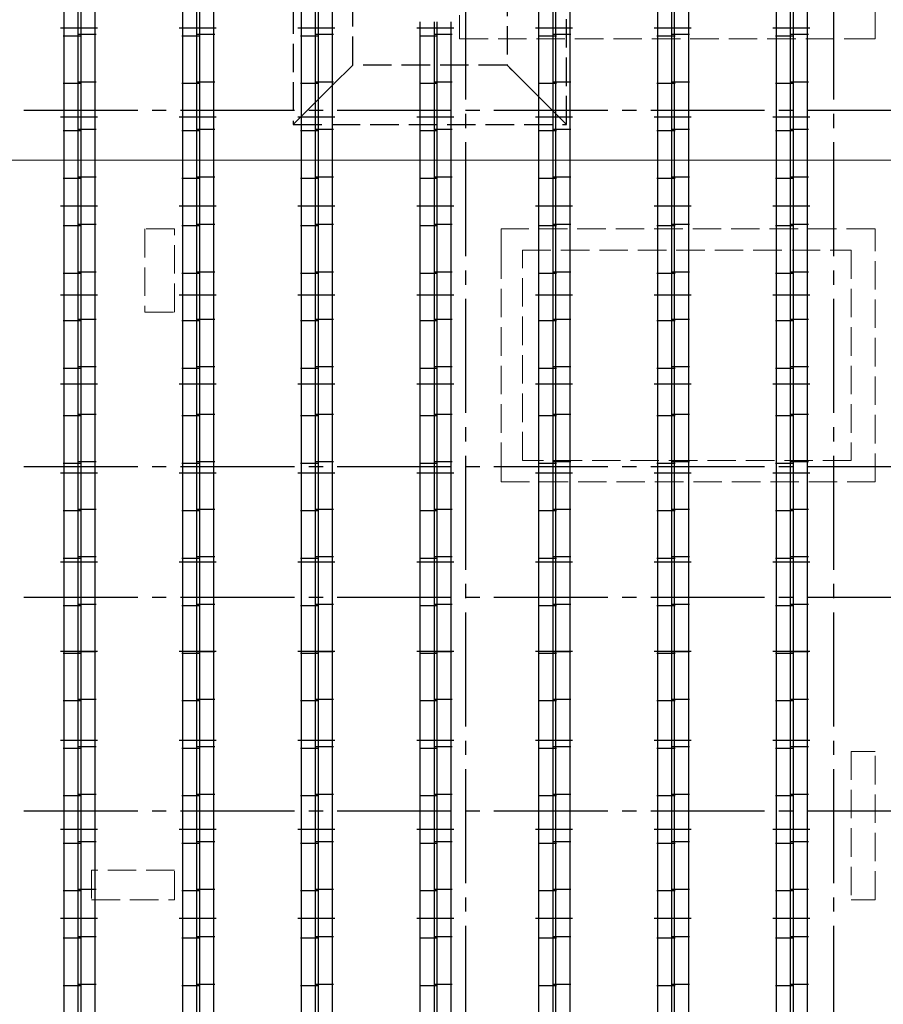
# Model space of a CAD drawing. Header units: millimetres. Extents: x 0 to 50400, y -51 to 35640.
# Tile 15 of 18: x 26460 to 33735, y 17732 to 26025. Entities that reach past the tile are written whole.
import ezdxf

# ---------------------------------------------------------------- set-up
doc = ezdxf.new("R2010")
doc.units = ezdxf.units.MM
doc.linetypes.add('______2', pattern=[324, 240, -84])
doc.linetypes.add('______5', pattern=[1320, 960, -120, 120, -120])
for name, color, linetype, lineweight in [('ЖБ Лента фундамента под плитной частью', 52, 'Continuous', 50), ('ЖБ Пилон', 7, 'Continuous', 35), ('ЖБ Стена верхний уровень', 7, 'Continuous', 35), ('Размерная линия_ общее', 7, 'Continuous', 13), ('Фиксатор', 7, 'Continuous', 13)]:
    doc.layers.add(name, color=color, linetype=linetype, lineweight=lineweight)
doc.layers.add('Оси', color=7, linetype='______5', lineweight=13, true_color=0x656565)

msp = doc.modelspace()

# ---------------------------------------------------------------- linework, layer by layer
at = {"layer": 'ЖБ Лента фундамента под плитной частью', "color": 251, "linetype": '______2', "lineweight": 13, "true_color": 0x656565, "transparency": 33554687}
for p, q in [((28764.9, 27442.4), (28764.9, 25142.4)), ((31064.9, 25142.4), (31064.9, 27442.4)), ((28764.9, 25142.4), (31064.9, 25142.4))]:
    msp.add_line(p, q, dxfattribs=at)
at = {"layer": 'ЖБ Лента фундамента под плитной частью', "color": 253, "linetype": '______2', "lineweight": -3, "true_color": 0xababab, "transparency": 33554687}
for p, q in [((28764.9, 27442.4), (28764.9, 25142.4)), ((31064.9, 25142.4), (31064.9, 27442.4)), ((29264.9, 25642.4), (29264.9, 26942.4)), ((30564.9, 26942.4), (30564.9, 25642.4)), ((29264.9, 25642.4), (28764.9, 25142.4)), ((28764.9, 25142.4), (29264.9, 25642.4)), ((30564.9, 25642.4), (29264.9, 25642.4)), ((31064.9, 25142.4), (30564.9, 25642.4)), ((30564.9, 25642.4), (31064.9, 25142.4)), ((28764.9, 25142.4), (31064.9, 25142.4))]:
    msp.add_line(p, q, dxfattribs=at)
at = {"layer": 'ЖБ Пилон', "color": 253, "linetype": '______2', "lineweight": 13, "true_color": 0xa0a0a0, "transparency": 33554687}
for p, q in [((27765.1, 24262.4), (27515.1, 24262.4)), ((27515.1, 24262.4), (27515.1, 23562.4)), ((27765.1, 23562.4), (27765.1, 24262.4)), ((27515.1, 23562.4), (27765.1, 23562.4)), ((27765.1, 18862.4), (27065.1, 18862.4)), ((27065.1, 18862.4), (27065.1, 18612.4)), ((27765.1, 18612.4), (27765.1, 18862.4)), ((27065.1, 18612.4), (27765.1, 18612.4))]:
    msp.add_line(p, q, dxfattribs=at)
at = {"layer": 'ЖБ Стена верхний уровень', "color": 253, "linetype": '______2', "lineweight": 13, "true_color": 0xa0a0a0, "transparency": 33554687}
for p, q in [((33665.3, 25862.4), (33665.4, 30462.4)), ((30165.1, 26062.4), (30165.1, 25862.4)), ((30165.1, 25862.4), (33465.3, 25862.4)), ((33465.3, 25862.4), (33665.3, 25862.4)), ((33665.1, 24262.4), (30515.1, 24262.4)), ((30515.1, 24262.4), (30515.1, 24082.4)), ((33665.1, 24082.4), (33665.1, 24262.4)), ((30515.1, 24082.4), (30515.1, 22312.4)), ((30695.1, 22312.4), (30695.1, 24082.4)), ((30695.1, 24082.4), (33465.1, 24082.4)), ((33465.1, 24082.4), (33465.1, 22312.4)), ((33665.1, 22132.4), (33665.1, 24082.4)), ((30515.1, 22312.4), (30515.1, 22132.4)), ((33465.1, 22312.4), (30695.1, 22312.4)), ((30515.1, 22132.4), (33465.1, 22132.4)), ((33465.1, 22132.4), (33665.1, 22132.4)), ((33665.1, 19862.4), (33465.1, 19862.4)), ((33465.1, 19862.4), (33465.1, 18612.4)), ((33665.1, 18612.4), (33665.1, 19862.4)), ((33465.1, 18612.4), (33665.1, 18612.4))]:
    msp.add_line(p, q, dxfattribs=at)
at = {"layer": 'Оси', "color": 8, "linetype": '______5', "lineweight": -3, "transparency": 33554687}
for p, q in [((30215.1, 32912.4), (30215.1, 8317)), ((33315.1, 32912.4), (33315.1, 8317)), ((8015.1, 25262.4), (42965.1, 25262.4)), ((8015.1, 22262.4), (42965.1, 22262.4)), ((8015.1, 21162.4), (42965.1, 21162.4)), ((8015.1, 19362.4), (42965.1, 19362.4))]:
    msp.add_line(p, q, dxfattribs=at)
at = {"layer": 'Размерная линия_ общее', "color": 7, "linetype": 'Continuous', "lineweight": 13, "transparency": 33554687}
msp.add_line((9965.1, 24841.1), (38965.1, 24841.1), dxfattribs=at)
at = {"layer": 'Фиксатор', "color": 7, "linetype": 'Continuous', "lineweight": 25, "transparency": 33554687}
for p, q in [((26834.4, 10047.4), (26834.4, 32877.4)), ((26834.4, 10047.4), (26834.4, 32877.4)), ((26953, 10047.4), (26953, 32877.4)), ((26953, 10047.4), (26953, 32877.4)), ((26977.2, 10047.4), (26977.2, 32877.4)), ((26977.2, 10047.4), (26977.2, 32877.4)), ((27095.8, 10047.4), (27095.8, 32877.4)), ((27095.8, 10047.4), (27095.8, 32877.4)), ((27834.4, 10047.4), (27834.4, 32877.4)), ((27834.4, 10047.4), (27834.4, 32877.4)), ((27953, 10047.4), (27953, 32877.4)), ((27953, 10047.4), (27953, 32877.4)), ((27977.2, 10047.4), (27977.2, 32877.4)), ((27977.2, 10047.4), (27977.2, 32877.4)), ((28095.8, 10047.4), (28095.8, 32877.4)), ((28095.8, 10047.4), (28095.8, 32877.4)), ((28834.4, 10047.4), (28834.4, 32877.4)), ((28834.4, 10047.4), (28834.4, 32877.4)), ((28953, 10047.4), (28953, 32877.4)), ((28953, 10047.4), (28953, 32877.4)), ((28977.2, 10047.4), (28977.2, 32877.4)), ((28977.2, 10047.4), (28977.2, 32877.4)), ((29095.8, 10047.4), (29095.8, 32877.4)), ((29095.8, 10047.4), (29095.8, 32877.4)), ((30834.4, 10047.4), (30834.4, 32877.4)), ((30834.4, 10047.4), (30834.4, 32877.4)), ((30953, 10047.4), (30953, 32877.4)), ((30953, 10047.4), (30953, 32877.4)), ((30977.2, 10047.4), (30977.2, 32877.4)), ((30977.2, 10047.4), (30977.2, 32877.4)), ((31095.8, 10047.4), (31095.8, 32877.4)), ((31095.8, 10047.4), (31095.8, 32877.4)), ((31834.4, 10047.4), (31834.4, 32877.4)), ((31834.4, 10047.4), (31834.4, 32877.4)), ((31953, 10047.4), (31953, 32877.4)), ((31953, 10047.4), (31953, 32877.4)), ((31977.2, 10047.4), (31977.2, 32877.4)), ((31977.2, 10047.4), (31977.2, 32877.4)), ((32095.8, 10047.4), (32095.8, 32877.4)), ((32095.8, 10047.4), (32095.8, 32877.4)), ((32834.4, 10047.4), (32834.4, 32877.4)), ((32834.4, 10047.4), (32834.4, 32877.4)), ((32953, 10047.4), (32953, 32877.4)), ((32953, 10047.4), (32953, 32877.4)), ((32977.2, 10047.4), (32977.2, 32877.4)), ((32977.2, 10047.4), (32977.2, 32877.4)), ((33095.8, 10047.4), (33095.8, 32877.4)), ((33095.8, 10047.4), (33095.8, 32877.4)), ((26804, 25957.6), (27116, 25957.6)), ((26804, 25957.6), (27116, 25957.6)), ((27804, 25957.6), (28116, 25957.6)), ((27804, 25957.6), (28116, 25957.6)), ((28804, 25957.6), (29116, 25957.6)), ((28804, 25957.6), (29116, 25957.6)), ((29804, 25957.6), (30116, 25957.6)), ((29804, 25957.6), (30116, 25957.6)), ((29834.4, 10047.4), (29834.4, 26007.4)), ((29834.4, 10047.4), (29834.4, 26007.4)), ((29953, 10047.4), (29953, 26007.4)), ((29953, 10047.4), (29953, 26007.4)), ((29977.2, 10047.4), (29977.2, 26007.4)), ((29977.2, 10047.4), (29977.2, 26007.4)), ((30095.8, 10047.4), (30095.8, 26007.4)), ((30095.8, 10047.4), (30095.8, 26007.4)), ((30804, 25957.6), (31116, 25957.6)), ((30804, 25957.6), (31116, 25957.6)), ((31804, 25957.6), (32116, 25957.6)), ((31804, 25957.6), (32116, 25957.6)), ((32804, 25957.6), (33116, 25957.6)), ((32804, 25957.6), (33116, 25957.6)), ((26826.8, 25890.3), (26980.6, 25890.3)), ((26826.8, 25890.3), (26980.6, 25890.3)), ((27103.4, 25899.8), (26949.6, 25899.8)), ((27103.4, 25899.8), (26949.6, 25899.8)), ((27826.8, 25890.3), (27980.6, 25890.3)), ((27826.8, 25890.3), (27980.6, 25890.3)), ((28103.4, 25899.8), (27949.6, 25899.8)), ((28103.4, 25899.8), (27949.6, 25899.8)), ((28826.8, 25890.3), (28980.6, 25890.3)), ((28826.8, 25890.3), (28980.6, 25890.3)), ((29103.4, 25899.8), (28949.6, 25899.8)), ((29103.4, 25899.8), (28949.6, 25899.8)), ((29826.8, 25890.3), (29980.6, 25890.3)), ((29826.8, 25890.3), (29980.6, 25890.3)), ((30103.4, 25899.8), (29949.6, 25899.8)), ((30103.4, 25899.8), (29949.6, 25899.8)), ((30826.8, 25890.3), (30980.6, 25890.3)), ((30826.8, 25890.3), (30980.6, 25890.3)), ((31103.4, 25899.8), (30949.6, 25899.8)), ((31103.4, 25899.8), (30949.6, 25899.8)), ((31826.8, 25890.3), (31980.6, 25890.3)), ((31826.8, 25890.3), (31980.6, 25890.3)), ((32103.4, 25899.8), (31949.6, 25899.8)), ((32103.4, 25899.8), (31949.6, 25899.8)), ((32826.8, 25890.3), (32980.6, 25890.3)), ((32826.8, 25890.3), (32980.6, 25890.3)), ((33103.4, 25899.8), (32949.6, 25899.8)), ((33103.4, 25899.8), (32949.6, 25899.8)), ((26826.8, 25490.4), (26980.6, 25490.4)), ((26826.8, 25490.4), (26980.6, 25490.4)), ((27103.4, 25499.8), (26949.6, 25499.8)), ((27103.4, 25499.8), (26949.6, 25499.8)), ((27826.8, 25490.4), (27980.6, 25490.4)), ((27826.8, 25490.4), (27980.6, 25490.4)), ((28103.4, 25499.8), (27949.6, 25499.8)), ((28103.4, 25499.8), (27949.6, 25499.8)), ((28826.8, 25490.4), (28980.6, 25490.4)), ((28826.8, 25490.4), (28980.6, 25490.4)), ((29103.4, 25499.8), (28949.6, 25499.8)), ((29103.4, 25499.8), (28949.6, 25499.8)), ((29826.8, 25490.4), (29980.6, 25490.4)), ((29826.8, 25490.4), (29980.6, 25490.4)), ((30103.4, 25499.8), (29949.6, 25499.8)), ((30103.4, 25499.8), (29949.6, 25499.8)), ((30826.8, 25490.4), (30980.6, 25490.4)), ((30826.8, 25490.4), (30980.6, 25490.4)), ((31103.4, 25499.8), (30949.6, 25499.8)), ((31103.4, 25499.8), (30949.6, 25499.8)), ((31826.8, 25490.4), (31980.6, 25490.4)), ((31826.8, 25490.4), (31980.6, 25490.4)), ((32103.4, 25499.8), (31949.6, 25499.8)), ((32103.4, 25499.8), (31949.6, 25499.8)), ((32826.8, 25490.4), (32980.6, 25490.4)), ((32826.8, 25490.4), (32980.6, 25490.4)), ((33103.4, 25499.8), (32949.6, 25499.8)), ((33103.4, 25499.8), (32949.6, 25499.8)), ((26804, 25207.6), (27116, 25207.6)), ((26804, 25207.6), (27116, 25207.6)), ((27804, 25207.6), (28116, 25207.6)), ((27804, 25207.6), (28116, 25207.6)), ((28804, 25207.6), (29116, 25207.6)), ((28804, 25207.6), (29116, 25207.6)), ((29804, 25207.6), (30116, 25207.6)), ((29804, 25207.6), (30116, 25207.6)), ((30804, 25207.6), (31116, 25207.6)), ((30804, 25207.6), (31116, 25207.6)), ((31804, 25207.6), (32116, 25207.6)), ((31804, 25207.6), (32116, 25207.6)), ((32804, 25207.6), (33116, 25207.6)), ((32804, 25207.6), (33116, 25207.6)), ((26826.8, 25090.3), (26980.6, 25090.3)), ((26826.8, 25090.3), (26980.6, 25090.3)), ((27103.4, 25099.8), (26949.6, 25099.8)), ((27103.4, 25099.8), (26949.6, 25099.8)), ((27826.8, 25090.3), (27980.6, 25090.3)), ((27826.8, 25090.3), (27980.6, 25090.3)), ((28103.4, 25099.8), (27949.6, 25099.8)), ((28103.4, 25099.8), (27949.6, 25099.8)), ((28826.8, 25090.3), (28980.6, 25090.3)), ((28826.8, 25090.3), (28980.6, 25090.3)), ((29103.4, 25099.8), (28949.6, 25099.8)), ((29103.4, 25099.8), (28949.6, 25099.8)), ((29826.8, 25090.3), (29980.6, 25090.3)), ((29826.8, 25090.3), (29980.6, 25090.3)), ((30103.4, 25099.8), (29949.6, 25099.8)), ((30103.4, 25099.8), (29949.6, 25099.8)), ((30826.8, 25090.3), (30980.6, 25090.3)), ((30826.8, 25090.3), (30980.6, 25090.3)), ((31103.4, 25099.8), (30949.6, 25099.8)), ((31103.4, 25099.8), (30949.6, 25099.8)), ((31826.8, 25090.3), (31980.6, 25090.3)), ((31826.8, 25090.3), (31980.6, 25090.3)), ((32103.4, 25099.8), (31949.6, 25099.8)), ((32103.4, 25099.8), (31949.6, 25099.8)), ((32826.8, 25090.3), (32980.6, 25090.3)), ((32826.8, 25090.3), (32980.6, 25090.3)), ((33103.4, 25099.8), (32949.6, 25099.8)), ((33103.4, 25099.8), (32949.6, 25099.8)), ((26826.8, 24690.4), (26980.6, 24690.4)), ((26826.8, 24690.4), (26980.6, 24690.4)), ((27103.4, 24699.8), (26949.6, 24699.8)), ((27103.4, 24699.8), (26949.6, 24699.8)), ((27826.8, 24690.4), (27980.6, 24690.4)), ((27826.8, 24690.4), (27980.6, 24690.4)), ((28103.4, 24699.8), (27949.6, 24699.8)), ((28103.4, 24699.8), (27949.6, 24699.8)), ((28826.8, 24690.4), (28980.6, 24690.4)), ((28826.8, 24690.4), (28980.6, 24690.4)), ((29103.4, 24699.8), (28949.6, 24699.8)), ((29103.4, 24699.8), (28949.6, 24699.8)), ((29826.8, 24690.4), (29980.6, 24690.4)), ((29826.8, 24690.4), (29980.6, 24690.4)), ((30103.4, 24699.8), (29949.6, 24699.8)), ((30103.4, 24699.8), (29949.6, 24699.8)), ((30826.8, 24690.4), (30980.6, 24690.4)), ((30826.8, 24690.4), (30980.6, 24690.4)), ((31103.4, 24699.8), (30949.6, 24699.8)), ((31103.4, 24699.8), (30949.6, 24699.8)), ((31826.8, 24690.4), (31980.6, 24690.4)), ((31826.8, 24690.4), (31980.6, 24690.4)), ((32103.4, 24699.8), (31949.6, 24699.8)), ((32103.4, 24699.8), (31949.6, 24699.8)), ((32826.8, 24690.4), (32980.6, 24690.4)), ((32826.8, 24690.4), (32980.6, 24690.4)), ((33103.4, 24699.8), (32949.6, 24699.8)), ((33103.4, 24699.8), (32949.6, 24699.8)), ((26804, 24457.6), (27116, 24457.6)), ((26804, 24457.6), (27116, 24457.6)), ((27804, 24457.6), (28116, 24457.6)), ((27804, 24457.6), (28116, 24457.6)), ((28804, 24457.6), (29116, 24457.6)), ((28804, 24457.6), (29116, 24457.6)), ((29804, 24457.6), (30116, 24457.6)), ((29804, 24457.6), (30116, 24457.6)), ((30804, 24457.6), (31116, 24457.6)), ((30804, 24457.6), (31116, 24457.6)), ((31804, 24457.6), (32116, 24457.6)), ((31804, 24457.6), (32116, 24457.6)), ((32804, 24457.6), (33116, 24457.6)), ((32804, 24457.6), (33116, 24457.6)), ((27103.4, 24299.8), (26949.6, 24299.8)), ((27103.4, 24299.8), (26949.6, 24299.8)), ((28103.4, 24299.8), (27949.6, 24299.8)), ((28103.4, 24299.8), (27949.6, 24299.8)), ((29103.4, 24299.8), (28949.6, 24299.8)), ((29103.4, 24299.8), (28949.6, 24299.8)), ((30103.4, 24299.8), (29949.6, 24299.8)), ((30103.4, 24299.8), (29949.6, 24299.8)), ((31103.4, 24299.8), (30949.6, 24299.8)), ((31103.4, 24299.8), (30949.6, 24299.8)), ((32103.4, 24299.8), (31949.6, 24299.8)), ((32103.4, 24299.8), (31949.6, 24299.8)), ((33103.4, 24299.8), (32949.6, 24299.8)), ((33103.4, 24299.8), (32949.6, 24299.8)), ((26826.8, 24290.4), (26980.6, 24290.4)), ((26826.8, 24290.4), (26980.6, 24290.4)), ((27826.8, 24290.4), (27980.6, 24290.4)), ((27826.8, 24290.4), (27980.6, 24290.4)), ((28826.8, 24290.4), (28980.6, 24290.4)), ((28826.8, 24290.4), (28980.6, 24290.4)), ((29826.8, 24290.4), (29980.6, 24290.4)), ((29826.8, 24290.4), (29980.6, 24290.4)), ((30826.8, 24290.4), (30980.6, 24290.4)), ((30826.8, 24290.4), (30980.6, 24290.4)), ((31826.8, 24290.4), (31980.6, 24290.4)), ((31826.8, 24290.4), (31980.6, 24290.4)), ((32826.8, 24290.4), (32980.6, 24290.4)), ((32826.8, 24290.4), (32980.6, 24290.4)), ((26826.8, 23890.3), (26980.6, 23890.3)), ((26826.8, 23890.3), (26980.6, 23890.3)), ((27103.4, 23899.8), (26949.6, 23899.8)), ((27103.4, 23899.8), (26949.6, 23899.8)), ((27826.8, 23890.3), (27980.6, 23890.3)), ((27826.8, 23890.3), (27980.6, 23890.3)), ((28103.4, 23899.8), (27949.6, 23899.8)), ((28103.4, 23899.8), (27949.6, 23899.8)), ((28826.8, 23890.3), (28980.6, 23890.3)), ((28826.8, 23890.3), (28980.6, 23890.3)), ((29103.4, 23899.8), (28949.6, 23899.8)), ((29103.4, 23899.8), (28949.6, 23899.8)), ((29826.8, 23890.3), (29980.6, 23890.3)), ((29826.8, 23890.3), (29980.6, 23890.3)), ((30103.4, 23899.8), (29949.6, 23899.8)), ((30103.4, 23899.8), (29949.6, 23899.8)), ((30826.8, 23890.3), (30980.6, 23890.3)), ((30826.8, 23890.3), (30980.6, 23890.3)), ((31103.4, 23899.8), (30949.6, 23899.8)), ((31103.4, 23899.8), (30949.6, 23899.8)), ((31826.8, 23890.3), (31980.6, 23890.3)), ((31826.8, 23890.3), (31980.6, 23890.3)), ((32103.4, 23899.8), (31949.6, 23899.8)), ((32103.4, 23899.8), (31949.6, 23899.8)), ((32826.8, 23890.3), (32980.6, 23890.3)), ((32826.8, 23890.3), (32980.6, 23890.3)), ((33103.4, 23899.8), (32949.6, 23899.8)), ((33103.4, 23899.8), (32949.6, 23899.8)), ((26804, 23707.6), (27116, 23707.6)), ((26804, 23707.6), (27116, 23707.6)), ((27804, 23707.6), (28116, 23707.6)), ((27804, 23707.6), (28116, 23707.6)), ((28804, 23707.6), (29116, 23707.6)), ((28804, 23707.6), (29116, 23707.6)), ((29804, 23707.6), (30116, 23707.6)), ((29804, 23707.6), (30116, 23707.6)), ((30804, 23707.6), (31116, 23707.6)), ((30804, 23707.6), (31116, 23707.6)), ((31804, 23707.6), (32116, 23707.6)), ((31804, 23707.6), (32116, 23707.6)), ((32804, 23707.6), (33116, 23707.6)), ((32804, 23707.6), (33116, 23707.6)), ((26826.8, 23490.4), (26980.6, 23490.4)), ((26826.8, 23490.4), (26980.6, 23490.4)), ((27103.4, 23499.8), (26949.6, 23499.8)), ((27103.4, 23499.8), (26949.6, 23499.8)), ((27826.8, 23490.4), (27980.6, 23490.4)), ((27826.8, 23490.4), (27980.6, 23490.4)), ((28103.4, 23499.8), (27949.6, 23499.8)), ((28103.4, 23499.8), (27949.6, 23499.8)), ((28826.8, 23490.4), (28980.6, 23490.4)), ((28826.8, 23490.4), (28980.6, 23490.4)), ((29103.4, 23499.8), (28949.6, 23499.8)), ((29103.4, 23499.8), (28949.6, 23499.8)), ((29826.8, 23490.4), (29980.6, 23490.4)), ((29826.8, 23490.4), (29980.6, 23490.4)), ((30103.4, 23499.8), (29949.6, 23499.8)), ((30103.4, 23499.8), (29949.6, 23499.8)), ((30826.8, 23490.4), (30980.6, 23490.4)), ((30826.8, 23490.4), (30980.6, 23490.4)), ((31103.4, 23499.8), (30949.6, 23499.8)), ((31103.4, 23499.8), (30949.6, 23499.8)), ((31826.8, 23490.4), (31980.6, 23490.4)), ((31826.8, 23490.4), (31980.6, 23490.4)), ((32103.4, 23499.8), (31949.6, 23499.8)), ((32103.4, 23499.8), (31949.6, 23499.8)), ((32826.8, 23490.4), (32980.6, 23490.4)), ((32826.8, 23490.4), (32980.6, 23490.4)), ((33103.4, 23499.8), (32949.6, 23499.8)), ((33103.4, 23499.8), (32949.6, 23499.8)), ((26826.8, 23090.4), (26980.6, 23090.4)), ((26826.8, 23090.4), (26980.6, 23090.4)), ((27103.4, 23099.8), (26949.6, 23099.8)), ((27103.4, 23099.8), (26949.6, 23099.8)), ((27826.8, 23090.4), (27980.6, 23090.4)), ((27826.8, 23090.4), (27980.6, 23090.4)), ((28103.4, 23099.8), (27949.6, 23099.8)), ((28103.4, 23099.8), (27949.6, 23099.8)), ((28826.8, 23090.4), (28980.6, 23090.4)), ((28826.8, 23090.4), (28980.6, 23090.4)), ((29103.4, 23099.8), (28949.6, 23099.8)), ((29103.4, 23099.8), (28949.6, 23099.8)), ((29826.8, 23090.4), (29980.6, 23090.4)), ((29826.8, 23090.4), (29980.6, 23090.4)), ((30103.4, 23099.8), (29949.6, 23099.8)), ((30103.4, 23099.8), (29949.6, 23099.8)), ((30826.8, 23090.4), (30980.6, 23090.4)), ((30826.8, 23090.4), (30980.6, 23090.4)), ((31103.4, 23099.8), (30949.6, 23099.8)), ((31103.4, 23099.8), (30949.6, 23099.8)), ((31826.8, 23090.4), (31980.6, 23090.4)), ((31826.8, 23090.4), (31980.6, 23090.4)), ((32103.4, 23099.8), (31949.6, 23099.8)), ((32103.4, 23099.8), (31949.6, 23099.8)), ((32826.8, 23090.4), (32980.6, 23090.4)), ((32826.8, 23090.4), (32980.6, 23090.4)), ((33103.4, 23099.8), (32949.6, 23099.8)), ((33103.4, 23099.8), (32949.6, 23099.8)), ((26804, 22957.6), (27116, 22957.6)), ((26804, 22957.6), (27116, 22957.6)), ((27804, 22957.6), (28116, 22957.6)), ((27804, 22957.6), (28116, 22957.6)), ((28804, 22957.6), (29116, 22957.6)), ((28804, 22957.6), (29116, 22957.6)), ((29804, 22957.6), (30116, 22957.6)), ((29804, 22957.6), (30116, 22957.6)), ((30804, 22957.6), (31116, 22957.6)), ((30804, 22957.6), (31116, 22957.6)), ((31804, 22957.6), (32116, 22957.6)), ((31804, 22957.6), (32116, 22957.6)), ((32804, 22957.6), (33116, 22957.6)), ((32804, 22957.6), (33116, 22957.6)), ((26826.8, 22690.3), (26980.6, 22690.3)), ((26826.8, 22690.3), (26980.6, 22690.3)), ((27103.4, 22699.8), (26949.6, 22699.8)), ((27103.4, 22699.8), (26949.6, 22699.8)), ((27826.8, 22690.3), (27980.6, 22690.3)), ((27826.8, 22690.3), (27980.6, 22690.3)), ((28103.4, 22699.8), (27949.6, 22699.8)), ((28103.4, 22699.8), (27949.6, 22699.8)), ((28826.8, 22690.3), (28980.6, 22690.3)), ((28826.8, 22690.3), (28980.6, 22690.3)), ((29103.4, 22699.8), (28949.6, 22699.8)), ((29103.4, 22699.8), (28949.6, 22699.8)), ((29826.8, 22690.3), (29980.6, 22690.3)), ((29826.8, 22690.3), (29980.6, 22690.3)), ((30103.4, 22699.8), (29949.6, 22699.8)), ((30103.4, 22699.8), (29949.6, 22699.8)), ((30826.8, 22690.3), (30980.6, 22690.3)), ((30826.8, 22690.3), (30980.6, 22690.3)), ((31103.4, 22699.8), (30949.6, 22699.8)), ((31103.4, 22699.8), (30949.6, 22699.8)), ((31826.8, 22690.3), (31980.6, 22690.3)), ((31826.8, 22690.3), (31980.6, 22690.3)), ((32103.4, 22699.8), (31949.6, 22699.8)), ((32103.4, 22699.8), (31949.6, 22699.8)), ((32826.8, 22690.3), (32980.6, 22690.3)), ((32826.8, 22690.3), (32980.6, 22690.3)), ((33103.4, 22699.8), (32949.6, 22699.8)), ((33103.4, 22699.8), (32949.6, 22699.8)), ((26826.8, 22290.4), (26980.6, 22290.4)), ((26826.8, 22290.4), (26980.6, 22290.4)), ((27103.4, 22299.8), (26949.6, 22299.8)), ((27103.4, 22299.8), (26949.6, 22299.8)), ((27826.8, 22290.4), (27980.6, 22290.4)), ((27826.8, 22290.4), (27980.6, 22290.4)), ((28103.4, 22299.8), (27949.6, 22299.8)), ((28103.4, 22299.8), (27949.6, 22299.8)), ((28826.8, 22290.4), (28980.6, 22290.4)), ((28826.8, 22290.4), (28980.6, 22290.4)), ((29103.4, 22299.8), (28949.6, 22299.8)), ((29103.4, 22299.8), (28949.6, 22299.8)), ((29826.8, 22290.4), (29980.6, 22290.4)), ((29826.8, 22290.4), (29980.6, 22290.4)), ((30103.4, 22299.8), (29949.6, 22299.8)), ((30103.4, 22299.8), (29949.6, 22299.8)), ((30826.8, 22290.4), (30980.6, 22290.4)), ((30826.8, 22290.4), (30980.6, 22290.4)), ((31103.4, 22299.8), (30949.6, 22299.8)), ((31103.4, 22299.8), (30949.6, 22299.8)), ((31826.8, 22290.4), (31980.6, 22290.4)), ((31826.8, 22290.4), (31980.6, 22290.4)), ((32103.4, 22299.8), (31949.6, 22299.8)), ((32103.4, 22299.8), (31949.6, 22299.8)), ((32826.8, 22290.4), (32980.6, 22290.4)), ((32826.8, 22290.4), (32980.6, 22290.4)), ((33103.4, 22299.8), (32949.6, 22299.8)), ((33103.4, 22299.8), (32949.6, 22299.8)), ((26804, 22207.6), (27116, 22207.6)), ((26804, 22207.6), (27116, 22207.6)), ((27804, 22207.6), (28116, 22207.6)), ((27804, 22207.6), (28116, 22207.6)), ((28804, 22207.6), (29116, 22207.6)), ((28804, 22207.6), (29116, 22207.6)), ((29804, 22207.6), (30116, 22207.6)), ((29804, 22207.6), (30116, 22207.6)), ((30804, 22207.6), (31116, 22207.6)), ((30804, 22207.6), (31116, 22207.6)), ((31804, 22207.6), (32116, 22207.6)), ((31804, 22207.6), (32116, 22207.6)), ((32804, 22207.6), (33116, 22207.6)), ((32804, 22207.6), (33116, 22207.6)), ((27103.4, 21899.8), (26949.6, 21899.8)), ((27103.4, 21899.8), (26949.6, 21899.8)), ((28103.4, 21899.8), (27949.6, 21899.8)), ((28103.4, 21899.8), (27949.6, 21899.8)), ((29103.4, 21899.8), (28949.6, 21899.8)), ((29103.4, 21899.8), (28949.6, 21899.8)), ((30103.4, 21899.8), (29949.6, 21899.8)), ((30103.4, 21899.8), (29949.6, 21899.8)), ((31103.4, 21899.8), (30949.6, 21899.8)), ((31103.4, 21899.8), (30949.6, 21899.8)), ((32103.4, 21899.8), (31949.6, 21899.8)), ((32103.4, 21899.8), (31949.6, 21899.8)), ((33103.4, 21899.8), (32949.6, 21899.8)), ((33103.4, 21899.8), (32949.6, 21899.8)), ((26826.8, 21890.4), (26980.6, 21890.4)), ((26826.8, 21890.4), (26980.6, 21890.4)), ((27826.8, 21890.4), (27980.6, 21890.4)), ((27826.8, 21890.4), (27980.6, 21890.4)), ((28826.8, 21890.4), (28980.6, 21890.4)), ((28826.8, 21890.4), (28980.6, 21890.4)), ((29826.8, 21890.4), (29980.6, 21890.4)), ((29826.8, 21890.4), (29980.6, 21890.4)), ((30826.8, 21890.4), (30980.6, 21890.4)), ((30826.8, 21890.4), (30980.6, 21890.4)), ((31826.8, 21890.4), (31980.6, 21890.4)), ((31826.8, 21890.4), (31980.6, 21890.4)), ((32826.8, 21890.4), (32980.6, 21890.4)), ((32826.8, 21890.4), (32980.6, 21890.4)), ((26826.8, 21490.3), (26980.6, 21490.3)), ((26826.8, 21490.3), (26980.6, 21490.3)), ((27103.4, 21499.8), (26949.6, 21499.8)), ((27103.4, 21499.8), (26949.6, 21499.8)), ((27826.8, 21490.3), (27980.6, 21490.3)), ((27826.8, 21490.3), (27980.6, 21490.3)), ((28103.4, 21499.8), (27949.6, 21499.8)), ((28103.4, 21499.8), (27949.6, 21499.8)), ((28826.8, 21490.3), (28980.6, 21490.3)), ((28826.8, 21490.3), (28980.6, 21490.3)), ((29103.4, 21499.8), (28949.6, 21499.8)), ((29103.4, 21499.8), (28949.6, 21499.8)), ((29826.8, 21490.3), (29980.6, 21490.3)), ((29826.8, 21490.3), (29980.6, 21490.3)), ((30103.4, 21499.8), (29949.6, 21499.8)), ((30103.4, 21499.8), (29949.6, 21499.8)), ((30826.8, 21490.3), (30980.6, 21490.3)), ((30826.8, 21490.3), (30980.6, 21490.3)), ((31103.4, 21499.8), (30949.6, 21499.8)), ((31103.4, 21499.8), (30949.6, 21499.8)), ((31826.8, 21490.3), (31980.6, 21490.3)), ((31826.8, 21490.3), (31980.6, 21490.3)), ((32103.4, 21499.8), (31949.6, 21499.8)), ((32103.4, 21499.8), (31949.6, 21499.8)), ((32826.8, 21490.3), (32980.6, 21490.3)), ((32826.8, 21490.3), (32980.6, 21490.3)), ((33103.4, 21499.8), (32949.6, 21499.8)), ((33103.4, 21499.8), (32949.6, 21499.8)), ((26804, 21457.6), (27116, 21457.6)), ((26804, 21457.6), (27116, 21457.6)), ((27804, 21457.6), (28116, 21457.6)), ((27804, 21457.6), (28116, 21457.6)), ((28804, 21457.6), (29116, 21457.6)), ((28804, 21457.6), (29116, 21457.6)), ((29804, 21457.6), (30116, 21457.6)), ((29804, 21457.6), (30116, 21457.6)), ((30804, 21457.6), (31116, 21457.6)), ((30804, 21457.6), (31116, 21457.6)), ((31804, 21457.6), (32116, 21457.6)), ((31804, 21457.6), (32116, 21457.6)), ((32804, 21457.6), (33116, 21457.6)), ((32804, 21457.6), (33116, 21457.6)), ((26826.8, 21090.4), (26980.6, 21090.4)), ((26826.8, 21090.4), (26980.6, 21090.4)), ((27103.4, 21099.8), (26949.6, 21099.8)), ((27103.4, 21099.8), (26949.6, 21099.8)), ((27826.8, 21090.4), (27980.6, 21090.4)), ((27826.8, 21090.4), (27980.6, 21090.4)), ((28103.4, 21099.8), (27949.6, 21099.8)), ((28103.4, 21099.8), (27949.6, 21099.8)), ((28826.8, 21090.4), (28980.6, 21090.4)), ((28826.8, 21090.4), (28980.6, 21090.4)), ((29103.4, 21099.8), (28949.6, 21099.8)), ((29103.4, 21099.8), (28949.6, 21099.8)), ((29826.8, 21090.4), (29980.6, 21090.4)), ((29826.8, 21090.4), (29980.6, 21090.4)), ((30103.4, 21099.8), (29949.6, 21099.8)), ((30103.4, 21099.8), (29949.6, 21099.8)), ((30826.8, 21090.4), (30980.6, 21090.4)), ((30826.8, 21090.4), (30980.6, 21090.4)), ((31103.4, 21099.8), (30949.6, 21099.8)), ((31103.4, 21099.8), (30949.6, 21099.8)), ((31826.8, 21090.4), (31980.6, 21090.4)), ((31826.8, 21090.4), (31980.6, 21090.4)), ((32103.4, 21099.8), (31949.6, 21099.8)), ((32103.4, 21099.8), (31949.6, 21099.8)), ((32826.8, 21090.4), (32980.6, 21090.4)), ((32826.8, 21090.4), (32980.6, 21090.4)), ((33103.4, 21099.8), (32949.6, 21099.8)), ((33103.4, 21099.8), (32949.6, 21099.8)), ((26804, 20707.6), (27116, 20707.6)), ((26804, 20707.6), (27116, 20707.6)), ((26826.8, 20690.4), (26980.6, 20690.4)), ((26826.8, 20690.4), (26980.6, 20690.4)), ((27103.4, 20699.8), (26949.6, 20699.8)), ((27103.4, 20699.8), (26949.6, 20699.8)), ((27804, 20707.6), (28116, 20707.6)), ((27804, 20707.6), (28116, 20707.6)), ((27826.8, 20690.4), (27980.6, 20690.4)), ((27826.8, 20690.4), (27980.6, 20690.4)), ((28103.4, 20699.8), (27949.6, 20699.8)), ((28103.4, 20699.8), (27949.6, 20699.8)), ((28804, 20707.6), (29116, 20707.6)), ((28804, 20707.6), (29116, 20707.6)), ((28826.8, 20690.4), (28980.6, 20690.4)), ((28826.8, 20690.4), (28980.6, 20690.4)), ((29103.4, 20699.8), (28949.6, 20699.8)), ((29103.4, 20699.8), (28949.6, 20699.8)), ((29804, 20707.6), (30116, 20707.6)), ((29804, 20707.6), (30116, 20707.6)), ((29826.8, 20690.4), (29980.6, 20690.4)), ((29826.8, 20690.4), (29980.6, 20690.4)), ((30103.4, 20699.8), (29949.6, 20699.8)), ((30103.4, 20699.8), (29949.6, 20699.8)), ((30804, 20707.6), (31116, 20707.6)), ((30804, 20707.6), (31116, 20707.6)), ((30826.8, 20690.4), (30980.6, 20690.4)), ((30826.8, 20690.4), (30980.6, 20690.4)), ((31103.4, 20699.8), (30949.6, 20699.8)), ((31103.4, 20699.8), (30949.6, 20699.8)), ((31804, 20707.6), (32116, 20707.6)), ((31804, 20707.6), (32116, 20707.6)), ((31826.8, 20690.4), (31980.6, 20690.4)), ((31826.8, 20690.4), (31980.6, 20690.4)), ((32103.4, 20699.8), (31949.6, 20699.8)), ((32103.4, 20699.8), (31949.6, 20699.8)), ((32804, 20707.6), (33116, 20707.6)), ((32804, 20707.6), (33116, 20707.6)), ((32826.8, 20690.4), (32980.6, 20690.4)), ((32826.8, 20690.4), (32980.6, 20690.4)), ((33103.4, 20699.8), (32949.6, 20699.8)), ((33103.4, 20699.8), (32949.6, 20699.8)), ((26826.8, 20290.3), (26980.6, 20290.3)), ((26826.8, 20290.3), (26980.6, 20290.3)), ((27103.4, 20299.8), (26949.6, 20299.8)), ((27103.4, 20299.8), (26949.6, 20299.8)), ((27826.8, 20290.3), (27980.6, 20290.3)), ((27826.8, 20290.3), (27980.6, 20290.3)), ((28103.4, 20299.8), (27949.6, 20299.8)), ((28103.4, 20299.8), (27949.6, 20299.8)), ((28826.8, 20290.3), (28980.6, 20290.3)), ((28826.8, 20290.3), (28980.6, 20290.3)), ((29103.4, 20299.8), (28949.6, 20299.8)), ((29103.4, 20299.8), (28949.6, 20299.8)), ((29826.8, 20290.3), (29980.6, 20290.3)), ((29826.8, 20290.3), (29980.6, 20290.3)), ((30103.4, 20299.8), (29949.6, 20299.8)), ((30103.4, 20299.8), (29949.6, 20299.8)), ((30826.8, 20290.3), (30980.6, 20290.3)), ((30826.8, 20290.3), (30980.6, 20290.3)), ((31103.4, 20299.8), (30949.6, 20299.8)), ((31103.4, 20299.8), (30949.6, 20299.8)), ((31826.8, 20290.3), (31980.6, 20290.3)), ((31826.8, 20290.3), (31980.6, 20290.3)), ((32103.4, 20299.8), (31949.6, 20299.8)), ((32103.4, 20299.8), (31949.6, 20299.8)), ((32826.8, 20290.3), (32980.6, 20290.3)), ((32826.8, 20290.3), (32980.6, 20290.3)), ((33103.4, 20299.8), (32949.6, 20299.8)), ((33103.4, 20299.8), (32949.6, 20299.8)), ((26804, 19957.6), (27116, 19957.6)), ((26804, 19957.6), (27116, 19957.6)), ((27804, 19957.6), (28116, 19957.6)), ((27804, 19957.6), (28116, 19957.6)), ((28804, 19957.6), (29116, 19957.6)), ((28804, 19957.6), (29116, 19957.6)), ((29804, 19957.6), (30116, 19957.6)), ((29804, 19957.6), (30116, 19957.6)), ((30804, 19957.6), (31116, 19957.6)), ((30804, 19957.6), (31116, 19957.6)), ((31804, 19957.6), (32116, 19957.6)), ((31804, 19957.6), (32116, 19957.6)), ((32804, 19957.6), (33116, 19957.6)), ((32804, 19957.6), (33116, 19957.6)), ((26826.8, 19890.4), (26980.6, 19890.4)), ((26826.8, 19890.4), (26980.6, 19890.4)), ((27103.4, 19899.8), (26949.6, 19899.8)), ((27103.4, 19899.8), (26949.6, 19899.8)), ((27826.8, 19890.4), (27980.6, 19890.4)), ((27826.8, 19890.4), (27980.6, 19890.4)), ((28103.4, 19899.8), (27949.6, 19899.8)), ((28103.4, 19899.8), (27949.6, 19899.8)), ((28826.8, 19890.4), (28980.6, 19890.4)), ((28826.8, 19890.4), (28980.6, 19890.4)), ((29103.4, 19899.8), (28949.6, 19899.8)), ((29103.4, 19899.8), (28949.6, 19899.8)), ((29826.8, 19890.4), (29980.6, 19890.4)), ((29826.8, 19890.4), (29980.6, 19890.4)), ((30103.4, 19899.8), (29949.6, 19899.8)), ((30103.4, 19899.8), (29949.6, 19899.8)), ((30826.8, 19890.4), (30980.6, 19890.4)), ((30826.8, 19890.4), (30980.6, 19890.4)), ((31103.4, 19899.8), (30949.6, 19899.8)), ((31103.4, 19899.8), (30949.6, 19899.8)), ((31826.8, 19890.4), (31980.6, 19890.4)), ((31826.8, 19890.4), (31980.6, 19890.4)), ((32103.4, 19899.8), (31949.6, 19899.8)), ((32103.4, 19899.8), (31949.6, 19899.8)), ((32826.8, 19890.4), (32980.6, 19890.4)), ((32826.8, 19890.4), (32980.6, 19890.4)), ((33103.4, 19899.8), (32949.6, 19899.8)), ((33103.4, 19899.8), (32949.6, 19899.8)), ((26826.8, 19490.4), (26980.6, 19490.4)), ((26826.8, 19490.4), (26980.6, 19490.4)), ((27103.4, 19499.8), (26949.6, 19499.8)), ((27103.4, 19499.8), (26949.6, 19499.8)), ((27826.8, 19490.4), (27980.6, 19490.4)), ((27826.8, 19490.4), (27980.6, 19490.4)), ((28103.4, 19499.8), (27949.6, 19499.8)), ((28103.4, 19499.8), (27949.6, 19499.8)), ((28826.8, 19490.4), (28980.6, 19490.4)), ((28826.8, 19490.4), (28980.6, 19490.4)), ((29103.4, 19499.8), (28949.6, 19499.8)), ((29103.4, 19499.8), (28949.6, 19499.8)), ((29826.8, 19490.4), (29980.6, 19490.4)), ((29826.8, 19490.4), (29980.6, 19490.4)), ((30103.4, 19499.8), (29949.6, 19499.8)), ((30103.4, 19499.8), (29949.6, 19499.8)), ((30826.8, 19490.4), (30980.6, 19490.4)), ((30826.8, 19490.4), (30980.6, 19490.4)), ((31103.4, 19499.8), (30949.6, 19499.8)), ((31103.4, 19499.8), (30949.6, 19499.8)), ((31826.8, 19490.4), (31980.6, 19490.4)), ((31826.8, 19490.4), (31980.6, 19490.4)), ((32103.4, 19499.8), (31949.6, 19499.8)), ((32103.4, 19499.8), (31949.6, 19499.8)), ((32826.8, 19490.4), (32980.6, 19490.4)), ((32826.8, 19490.4), (32980.6, 19490.4)), ((33103.4, 19499.8), (32949.6, 19499.8)), ((33103.4, 19499.8), (32949.6, 19499.8)), ((26804, 19207.6), (27116, 19207.6)), ((26804, 19207.6), (27116, 19207.6)), ((27804, 19207.6), (28116, 19207.6)), ((27804, 19207.6), (28116, 19207.6)), ((28804, 19207.6), (29116, 19207.6)), ((28804, 19207.6), (29116, 19207.6)), ((29804, 19207.6), (30116, 19207.6)), ((29804, 19207.6), (30116, 19207.6)), ((30804, 19207.6), (31116, 19207.6)), ((30804, 19207.6), (31116, 19207.6)), ((31804, 19207.6), (32116, 19207.6)), ((31804, 19207.6), (32116, 19207.6)), ((32804, 19207.6), (33116, 19207.6)), ((32804, 19207.6), (33116, 19207.6)), ((26826.8, 19090.3), (26980.6, 19090.3)), ((26826.8, 19090.3), (26980.6, 19090.3)), ((27103.4, 19099.8), (26949.6, 19099.8)), ((27103.4, 19099.8), (26949.6, 19099.8)), ((27826.8, 19090.3), (27980.6, 19090.3)), ((27826.8, 19090.3), (27980.6, 19090.3)), ((28103.4, 19099.8), (27949.6, 19099.8)), ((28103.4, 19099.8), (27949.6, 19099.8)), ((28826.8, 19090.3), (28980.6, 19090.3)), ((28826.8, 19090.3), (28980.6, 19090.3)), ((29103.4, 19099.8), (28949.6, 19099.8)), ((29103.4, 19099.8), (28949.6, 19099.8)), ((29826.8, 19090.3), (29980.6, 19090.3)), ((29826.8, 19090.3), (29980.6, 19090.3)), ((30103.4, 19099.8), (29949.6, 19099.8)), ((30103.4, 19099.8), (29949.6, 19099.8)), ((30826.8, 19090.3), (30980.6, 19090.3)), ((30826.8, 19090.3), (30980.6, 19090.3)), ((31103.4, 19099.8), (30949.6, 19099.8)), ((31103.4, 19099.8), (30949.6, 19099.8)), ((31826.8, 19090.3), (31980.6, 19090.3)), ((31826.8, 19090.3), (31980.6, 19090.3)), ((32103.4, 19099.8), (31949.6, 19099.8)), ((32103.4, 19099.8), (31949.6, 19099.8)), ((32826.8, 19090.3), (32980.6, 19090.3)), ((32826.8, 19090.3), (32980.6, 19090.3)), ((33103.4, 19099.8), (32949.6, 19099.8)), ((33103.4, 19099.8), (32949.6, 19099.8)), ((26826.8, 18690.4), (26980.6, 18690.4)), ((26826.8, 18690.4), (26980.6, 18690.4)), ((27103.4, 18699.8), (26949.6, 18699.8)), ((27103.4, 18699.8), (26949.6, 18699.8)), ((27826.8, 18690.4), (27980.6, 18690.4)), ((27826.8, 18690.4), (27980.6, 18690.4)), ((28103.4, 18699.8), (27949.6, 18699.8)), ((28103.4, 18699.8), (27949.6, 18699.8)), ((28826.8, 18690.4), (28980.6, 18690.4)), ((28826.8, 18690.4), (28980.6, 18690.4)), ((29103.4, 18699.8), (28949.6, 18699.8)), ((29103.4, 18699.8), (28949.6, 18699.8)), ((29826.8, 18690.4), (29980.6, 18690.4)), ((29826.8, 18690.4), (29980.6, 18690.4)), ((30103.4, 18699.8), (29949.6, 18699.8)), ((30103.4, 18699.8), (29949.6, 18699.8)), ((30826.8, 18690.4), (30980.6, 18690.4)), ((30826.8, 18690.4), (30980.6, 18690.4)), ((31103.4, 18699.8), (30949.6, 18699.8)), ((31103.4, 18699.8), (30949.6, 18699.8)), ((31826.8, 18690.4), (31980.6, 18690.4)), ((31826.8, 18690.4), (31980.6, 18690.4)), ((32103.4, 18699.8), (31949.6, 18699.8)), ((32103.4, 18699.8), (31949.6, 18699.8)), ((32826.8, 18690.4), (32980.6, 18690.4)), ((32826.8, 18690.4), (32980.6, 18690.4)), ((33103.4, 18699.8), (32949.6, 18699.8)), ((33103.4, 18699.8), (32949.6, 18699.8)), ((26804, 18457.6), (27116, 18457.6)), ((26804, 18457.6), (27116, 18457.6)), ((27804, 18457.6), (28116, 18457.6)), ((27804, 18457.6), (28116, 18457.6)), ((28804, 18457.6), (29116, 18457.6)), ((28804, 18457.6), (29116, 18457.6)), ((29804, 18457.6), (30116, 18457.6)), ((29804, 18457.6), (30116, 18457.6)), ((30804, 18457.6), (31116, 18457.6)), ((30804, 18457.6), (31116, 18457.6)), ((31804, 18457.6), (32116, 18457.6)), ((31804, 18457.6), (32116, 18457.6)), ((32804, 18457.6), (33116, 18457.6)), ((32804, 18457.6), (33116, 18457.6)), ((26826.8, 18290.4), (26980.6, 18290.4)), ((26826.8, 18290.4), (26980.6, 18290.4)), ((27103.4, 18299.8), (26949.6, 18299.8)), ((27103.4, 18299.8), (26949.6, 18299.8)), ((27826.8, 18290.4), (27980.6, 18290.4)), ((27826.8, 18290.4), (27980.6, 18290.4)), ((28103.4, 18299.8), (27949.6, 18299.8)), ((28103.4, 18299.8), (27949.6, 18299.8)), ((28826.8, 18290.4), (28980.6, 18290.4)), ((28826.8, 18290.4), (28980.6, 18290.4)), ((29103.4, 18299.8), (28949.6, 18299.8)), ((29103.4, 18299.8), (28949.6, 18299.8)), ((29826.8, 18290.4), (29980.6, 18290.4)), ((29826.8, 18290.4), (29980.6, 18290.4)), ((30103.4, 18299.8), (29949.6, 18299.8)), ((30103.4, 18299.8), (29949.6, 18299.8)), ((30826.8, 18290.4), (30980.6, 18290.4)), ((30826.8, 18290.4), (30980.6, 18290.4)), ((31103.4, 18299.8), (30949.6, 18299.8)), ((31103.4, 18299.8), (30949.6, 18299.8)), ((31826.8, 18290.4), (31980.6, 18290.4)), ((31826.8, 18290.4), (31980.6, 18290.4)), ((32103.4, 18299.8), (31949.6, 18299.8)), ((32103.4, 18299.8), (31949.6, 18299.8)), ((32826.8, 18290.4), (32980.6, 18290.4)), ((32826.8, 18290.4), (32980.6, 18290.4)), ((33103.4, 18299.8), (32949.6, 18299.8)), ((33103.4, 18299.8), (32949.6, 18299.8)), ((26826.8, 17890.3), (26980.6, 17890.3)), ((26826.8, 17890.3), (26980.6, 17890.3)), ((27103.4, 17899.8), (26949.6, 17899.8)), ((27103.4, 17899.8), (26949.6, 17899.8)), ((27826.8, 17890.3), (27980.6, 17890.3)), ((27826.8, 17890.3), (27980.6, 17890.3)), ((28103.4, 17899.8), (27949.6, 17899.8)), ((28103.4, 17899.8), (27949.6, 17899.8)), ((28826.8, 17890.3), (28980.6, 17890.3)), ((28826.8, 17890.3), (28980.6, 17890.3)), ((29103.4, 17899.8), (28949.6, 17899.8)), ((29103.4, 17899.8), (28949.6, 17899.8)), ((29826.8, 17890.3), (29980.6, 17890.3)), ((29826.8, 17890.3), (29980.6, 17890.3)), ((30103.4, 17899.8), (29949.6, 17899.8)), ((30103.4, 17899.8), (29949.6, 17899.8)), ((30826.8, 17890.3), (30980.6, 17890.3)), ((30826.8, 17890.3), (30980.6, 17890.3)), ((31103.4, 17899.8), (30949.6, 17899.8)), ((31103.4, 17899.8), (30949.6, 17899.8)), ((31826.8, 17890.3), (31980.6, 17890.3)), ((31826.8, 17890.3), (31980.6, 17890.3)), ((32103.4, 17899.8), (31949.6, 17899.8)), ((32103.4, 17899.8), (31949.6, 17899.8)), ((32826.8, 17890.3), (32980.6, 17890.3)), ((32826.8, 17890.3), (32980.6, 17890.3)), ((33103.4, 17899.8), (32949.6, 17899.8)), ((33103.4, 17899.8), (32949.6, 17899.8))]:
    msp.add_line(p, q, dxfattribs=at)

doc.saveas('drawing.dxf')
